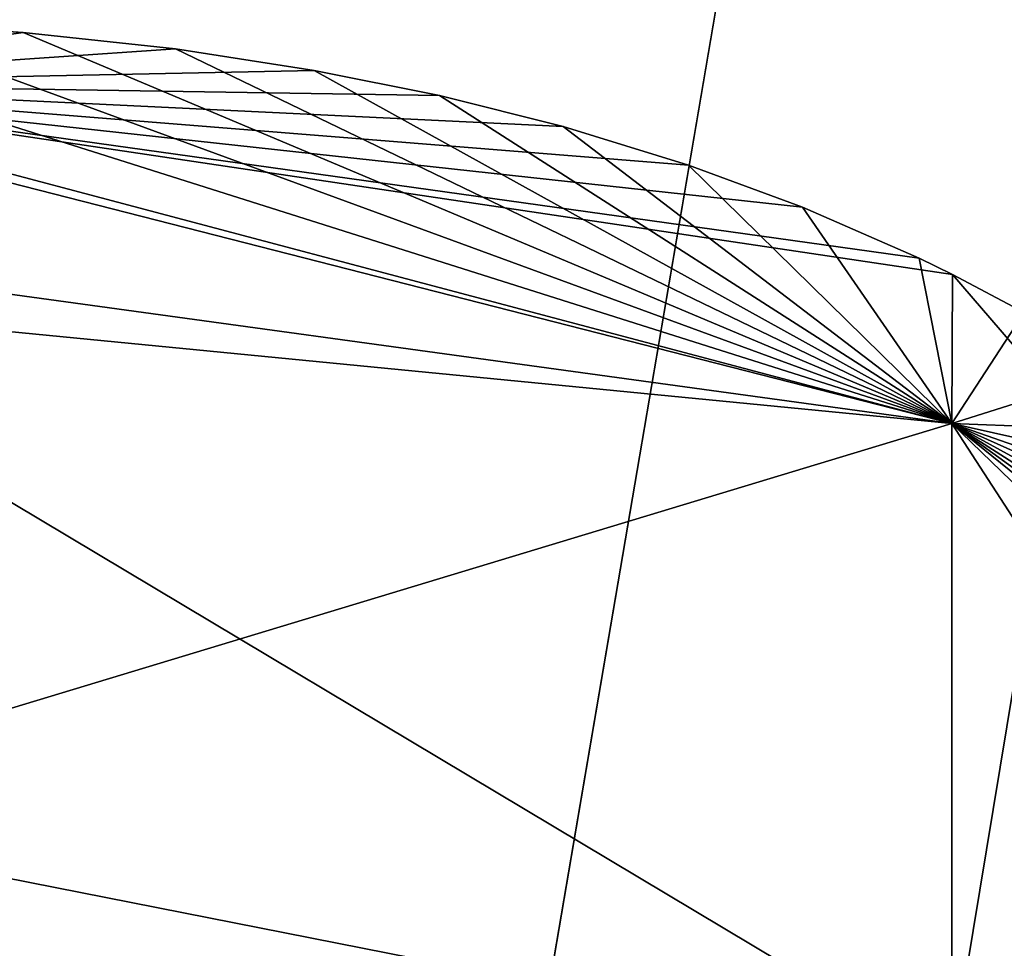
# Model space of a CAD drawing. Header units: millimetres. Extents: x -62 to 48, y -119 to 123.
# Tile 78 of 194: x 22.372 to 23.226, y 53.584 to 54.389. Entities that reach past the tile are written whole.
import ezdxf

# ---------------------------------------------------------------- set-up
doc = ezdxf.new("R2010")
doc.units = ezdxf.units.MM
doc.header["$LTSCALE"] = 52.148148
for name, color, linetype in [('100', 7, 'CONTINUOUS'), ('102', 7, 'CONTINUOUS'), ('660', 7, 'CONTINUOUS'), ('661', 7, 'CONTINUOUS'), ('662', 7, 'CONTINUOUS'), ('666', 7, 'CONTINUOUS'), ('667', 7, 'CONTINUOUS'), ('668', 7, 'CONTINUOUS'), ('672', 7, 'CONTINUOUS'), ('673', 7, 'CONTINUOUS'), ('674', 7, 'CONTINUOUS'), ('678', 7, 'CONTINUOUS'), ('679', 7, 'CONTINUOUS'), ('680', 7, 'CONTINUOUS'), ('89', 7, 'CONTINUOUS'), ('91', 7, 'CONTINUOUS')]:
    doc.layers.add(name, color=color, linetype=linetype)

msp = doc.modelspace()

# ---------------------------------------------------------------- linework, layer by layer
at = {"layer": '100', "color": 7, "linetype": 'Continuous', "true_color": 0xf5f5f5}
for points in [[(29.87971, 115.99111, 28.72814), (29.87971, 5.80962, 28.72814), (-29.33198, 113.92339, 26.66042), (29.87971, 115.99111, 28.72814)], [(-29.33198, 113.92339, 26.66042), (29.87971, 5.80962, 28.72814), (-25.61475, 89.43028, 26.79023), (-29.33198, 113.92339, 26.66042)], [(-25.61475, 89.43028, 26.79023), (29.87971, 5.80962, 28.72814), (-25.44924, 89.0165, 26.79601), (-25.61475, 89.43028, 26.79023)], [(-25.44924, 89.0165, 26.79601), (29.87971, 5.80962, 28.72814), (-25.44924, 88.33588, 26.79601), (-25.44924, 89.0165, 26.79601)], [(-25.44924, 88.33588, 26.79601), (29.87971, 5.80962, 28.72814), (-25.6132, 87.92373, 26.79028), (-25.44924, 88.33588, 26.79601)], [(-25.6132, 87.92373, 26.79028), (29.87971, 5.80962, 28.72814), (-26.01784, 87.7367, 26.77615), (-25.6132, 87.92373, 26.79028)], [(-26.01784, 87.7367, 26.77615), (29.87971, 5.80962, 28.72814), (-29.33198, 87.56301, 26.66042), (-26.01784, 87.7367, 26.77615)], [(-29.33198, 87.56301, 26.66042), (29.87971, 5.80962, 28.72814), (-25.78628, 62.85896, 26.78424), (-29.33198, 87.56301, 26.66042)], [(-25.78628, 62.85896, 26.78424), (29.87971, 5.80962, 28.72814), (-25.55518, 62.56788, 26.79231), (-25.78628, 62.85896, 26.78424)], [(-25.55518, 62.56788, 26.79231), (29.87971, 5.80962, 28.72814), (-25.44924, 62.07975, 26.79601), (-25.55518, 62.56788, 26.79231)], [(-25.44924, 62.07975, 26.79601), (29.87971, 5.80962, 28.72814), (-25.44924, 60.92025, 26.79601), (-25.44924, 62.07975, 26.79601)], [(-25.44924, 60.92025, 26.79601), (29.87971, 5.80962, 28.72814), (-25.55747, 60.42737, 26.79223), (-25.44924, 60.92025, 26.79601)], [(-25.55747, 60.42737, 26.79223), (29.87971, 5.80962, 28.72814), (-25.78459, 60.14226, 26.7843), (-25.55747, 60.42737, 26.79223)], [(-25.78459, 60.14226, 26.7843), (29.87971, 5.80962, 28.72814), (-26.01784, 60.04766, 26.77615), (-25.78459, 60.14226, 26.7843)], [(-26.01784, 60.04766, 26.77615), (29.87971, 5.80962, 28.72814), (-29.33198, 59.68342, 26.66042), (-26.01784, 60.04766, 26.77615)], [(29.87971, 5.80962, 28.72814), (-25.61475, 35.07791, 26.79023), (-29.33198, 59.68342, 26.66042), (29.87971, 5.80962, 28.72814)]]:
    msp.add_3dface(points, dxfattribs=at)
at = {"layer": '102', "color": 7, "linetype": 'Continuous', "true_color": 0xf5f5f5}
for points in [[(-29.33198, 35.43699, -27.18392), (-26.01784, 35.2633, -27.29966), (29.87971, 115.99111, -29.25164), (-29.33198, 35.43699, -27.18392)], [(29.87971, 115.99111, -29.25164), (-25.61475, 33.56972, -27.31373), (-29.33198, 8.96421, -27.18392), (29.87971, 115.99111, -29.25164)], [(-26.01784, 8.59996, -27.29966), (29.87971, 115.99111, -29.25164), (-29.33198, 8.96421, -27.18392), (-26.01784, 8.59996, -27.29966)], [(-25.78628, 60.14104, -27.30774), (-29.33198, 35.43699, -27.18392), (29.87971, 115.99111, -29.25164), (-25.78628, 60.14104, -27.30774)], [(-26.01784, 35.2633, -27.29966), (-25.6132, 35.07627, -27.31379), (29.87971, 115.99111, -29.25164), (-26.01784, 35.2633, -27.29966)], [(-25.78667, 8.50689, -27.30773), (29.87971, 115.99111, -29.25164), (-26.01784, 8.59996, -27.29966), (-25.78667, 8.50689, -27.30773)], [(-25.56081, 8.2271, -27.31562), (29.87971, 115.99111, -29.25164), (-25.78667, 8.50689, -27.30773), (-25.56081, 8.2271, -27.31562)], [(-25.44924, 33.9835, -27.31951), (-25.61475, 33.56972, -27.31373), (29.87971, 115.99111, -29.25164), (-25.44924, 33.9835, -27.31951)], [(-25.6132, 35.07627, -27.31379), (-25.44924, 34.66412, -27.31951), (29.87971, 115.99111, -29.25164), (-25.6132, 35.07627, -27.31379)], [(-25.44932, 7.74176, -27.31951), (29.87971, 115.99111, -29.25164), (-25.56081, 8.2271, -27.31562), (-25.44932, 7.74176, -27.31951)], [(29.87971, 5.80962, -29.25164), (29.87971, 115.99111, -29.25164), (-25.44932, 7.74176, -27.31951), (29.87971, 5.80962, -29.25164)], [(-25.44924, 34.66412, -27.31951), (-25.44924, 33.9835, -27.31951), (29.87971, 115.99111, -29.25164), (-25.44924, 34.66412, -27.31951)]]:
    msp.add_3dface(points, dxfattribs=at)
at = {"layer": '660', "color": 250, "linetype": 'Continuous', "true_color": 0x1c1c1c}
for points in [[(22.22968, 54.38683, -20.75912), (23.18035, 54.0386, -21.8466), (22.06924, 54.39019, -20.75912), (22.22968, 54.38683, -20.75912)], [(22.06924, 54.39019, -20.75912), (23.18035, 54.0386, -21.8466), (22.06924, 54.32265, -21.59192), (22.06924, 54.39019, -20.75912)], [(22.37555, 54.37746, -20.75912), (23.18035, 54.0386, -21.8466), (22.22968, 54.38683, -20.75912), (22.37555, 54.37746, -20.75912)], [(22.50746, 54.36313, -20.75912), (23.18035, 54.0386, -21.8466), (22.37555, 54.37746, -20.75912), (22.50746, 54.36313, -20.75912)], [(22.62781, 54.34455, -20.75912), (23.18035, 54.0386, -21.8466), (22.50746, 54.36313, -20.75912), (22.62781, 54.34455, -20.75912)], [(22.7363, 54.32275, -20.75912), (23.18035, 54.0386, -21.8466), (22.62781, 54.34455, -20.75912), (22.7363, 54.32275, -20.75912)], [(22.06924, 54.32265, -21.59192), (23.18035, 54.0386, -21.8466), (22.06924, 54.14689, -22.22442), (22.06924, 54.32265, -21.59192)], [(22.8436, 54.29586, -20.75912), (23.18035, 54.0386, -21.8466), (22.7363, 54.32275, -20.75912), (22.8436, 54.29586, -20.75912)], [(22.95218, 54.26252, -20.75912), (23.18035, 54.0386, -21.8466), (22.8436, 54.29586, -20.75912), (22.95218, 54.26252, -20.75912)], [(23.05097, 54.22607, -20.75912), (23.18035, 54.0386, -21.8466), (22.95218, 54.26252, -20.75912), (23.05097, 54.22607, -20.75912)], [(23.15212, 54.18175, -20.75912), (23.18035, 54.0386, -21.8466), (23.05097, 54.22607, -20.75912), (23.15212, 54.18175, -20.75912)], [(23.18099, 54.16764, -20.75912), (23.18035, 54.0386, -21.8466), (23.15212, 54.18175, -20.75912), (23.18099, 54.16764, -20.75912)], [(23.18035, 54.0386, -21.8466), (23.18099, 54.16764, -20.75912), (23.84746, 53.39443, -21.6714), (23.18035, 54.0386, -21.8466)], [(23.84746, 53.39443, -21.6714), (23.18099, 54.16764, -20.75912), (23.24321, 54.1348, -20.75912), (23.84746, 53.39443, -21.6714)], [(23.18035, 54.0386, -21.8466), (23.18035, 53.48298, -22.85206), (22.06924, 54.14689, -22.22442), (23.18035, 54.0386, -21.8466)], [(22.06924, 54.14689, -22.22442), (23.18035, 53.48298, -22.85206), (22.06924, 53.5754, -23.07123), (22.06924, 54.14689, -22.22442)], [(23.18035, 53.48298, -22.85206), (23.18035, 54.0386, -21.8466), (23.84746, 53.01097, -22.38001), (23.18035, 53.48298, -22.85206)], [(23.84746, 53.01097, -22.38001), (23.18035, 54.0386, -21.8466), (23.84746, 53.39443, -21.6714), (23.84746, 53.01097, -22.38001)]]:
    msp.add_3dface(points, dxfattribs=at)
at = {"layer": '661', "color": 250, "linetype": 'Continuous', "true_color": 0x1c1c1c}
for points in [[(22.37555, 54.37746, -17.26439), (22.22968, 54.38683, -20.75912), (22.22968, 54.38683, -17.26439), (22.37555, 54.37746, -17.26439)], [(22.37555, 54.37746, -20.75912), (22.22968, 54.38683, -20.75912), (22.37555, 54.37746, -17.26439), (22.37555, 54.37746, -20.75912)], [(22.50746, 54.36313, -17.26439), (22.37555, 54.37746, -20.75912), (22.37555, 54.37746, -17.26439), (22.50746, 54.36313, -17.26439)], [(22.50746, 54.36313, -20.75912), (22.37555, 54.37746, -20.75912), (22.50746, 54.36313, -17.26439), (22.50746, 54.36313, -20.75912)], [(22.62781, 54.34455, -20.75912), (22.50746, 54.36313, -20.75912), (22.62781, 54.34455, -17.26439), (22.62781, 54.34455, -20.75912)], [(22.62781, 54.34455, -17.26439), (22.50746, 54.36313, -20.75912), (22.50746, 54.36313, -17.26439), (22.62781, 54.34455, -17.26439)], [(22.7363, 54.32275, -17.26439), (22.62781, 54.34455, -20.75912), (22.62781, 54.34455, -17.26439), (22.7363, 54.32275, -17.26439)], [(22.7363, 54.32275, -20.75912), (22.62781, 54.34455, -20.75912), (22.7363, 54.32275, -17.26439), (22.7363, 54.32275, -20.75912)], [(22.8436, 54.29586, -17.26439), (22.7363, 54.32275, -20.75912), (22.7363, 54.32275, -17.26439), (22.8436, 54.29586, -17.26439)], [(22.8436, 54.29586, -20.75912), (22.7363, 54.32275, -20.75912), (22.8436, 54.29586, -17.26439), (22.8436, 54.29586, -20.75912)], [(22.95218, 54.26252, -20.75912), (22.8436, 54.29586, -20.75912), (22.95218, 54.26252, -17.26439), (22.95218, 54.26252, -20.75912)], [(22.95218, 54.26252, -17.26439), (22.8436, 54.29586, -20.75912), (22.8436, 54.29586, -17.26439), (22.95218, 54.26252, -17.26439)], [(23.05097, 54.22607, -20.75912), (22.95218, 54.26252, -20.75912), (23.05097, 54.22607, -17.26439), (23.05097, 54.22607, -20.75912)], [(23.05097, 54.22607, -17.26439), (22.95218, 54.26252, -20.75912), (22.95218, 54.26252, -17.26439), (23.05097, 54.22607, -17.26439)], [(23.15212, 54.18175, -20.75912), (23.05097, 54.22607, -20.75912), (23.15212, 54.18175, -17.26439), (23.15212, 54.18175, -20.75912)], [(23.15212, 54.18175, -17.26439), (23.05097, 54.22607, -20.75912), (23.05097, 54.22607, -17.26439), (23.15212, 54.18175, -17.26439)], [(23.18099, 54.16764, -17.26439), (23.15212, 54.18175, -20.75912), (23.15212, 54.18175, -17.26439), (23.18099, 54.16764, -17.26439)], [(23.18099, 54.16764, -20.75912), (23.15212, 54.18175, -20.75912), (23.18099, 54.16764, -17.26439), (23.18099, 54.16764, -20.75912)], [(23.24321, 54.1348, -20.75912), (23.18099, 54.16764, -20.75912), (23.24321, 54.1348, -17.26439), (23.24321, 54.1348, -20.75912)], [(23.24321, 54.1348, -17.26439), (23.18099, 54.16764, -20.75912), (23.18099, 54.16764, -17.26439), (23.24321, 54.1348, -17.26439)]]:
    msp.add_3dface(points, dxfattribs=at)
at = {"layer": '662', "color": 250, "linetype": 'Continuous', "true_color": 0x1c1c1c}
for points in [[(22.37555, 54.37746, -17.26439), (22.22968, 54.38683, -17.26439), (22.06924, 54.33309, -16.49378), (22.37555, 54.37746, -17.26439)], [(22.50746, 54.36313, -17.26439), (22.37555, 54.37746, -17.26439), (22.06924, 54.33309, -16.49378), (22.50746, 54.36313, -17.26439)], [(22.62781, 54.34455, -17.26439), (22.50746, 54.36313, -17.26439), (22.06924, 54.33309, -16.49378), (22.62781, 54.34455, -17.26439)], [(22.7363, 54.32275, -17.26439), (22.62781, 54.34455, -17.26439), (22.06924, 54.33309, -16.49378), (22.7363, 54.32275, -17.26439)], [(22.8436, 54.29586, -17.26439), (22.7363, 54.32275, -17.26439), (22.06924, 54.33309, -16.49378), (22.8436, 54.29586, -17.26439)], [(22.95218, 54.26252, -17.26439), (22.8436, 54.29586, -17.26439), (22.06924, 54.33309, -16.49378), (22.95218, 54.26252, -17.26439)], [(23.05097, 54.22607, -17.26439), (22.95218, 54.26252, -17.26439), (22.06924, 54.33309, -16.49378), (23.05097, 54.22607, -17.26439)], [(23.15212, 54.18175, -17.26439), (23.05097, 54.22607, -17.26439), (22.06924, 54.33309, -16.49378), (23.15212, 54.18175, -17.26439)], [(23.18035, 54.03866, -16.17717), (23.18099, 54.16764, -17.26439), (22.06924, 54.33309, -16.49378), (23.18035, 54.03866, -16.17717)], [(23.18099, 54.16764, -17.26439), (23.15212, 54.18175, -17.26439), (22.06924, 54.33309, -16.49378), (23.18099, 54.16764, -17.26439)], [(22.06924, 54.19098, -15.9175), (23.18035, 54.03866, -16.17717), (22.06924, 54.33309, -16.49378), (22.06924, 54.19098, -15.9175)], [(22.06924, 53.7023, -15.07918), (23.18035, 54.03866, -16.17717), (22.06924, 54.19098, -15.9175), (22.06924, 53.7023, -15.07918)], [(23.24321, 54.1348, -17.26439), (23.18099, 54.16764, -17.26439), (23.18035, 54.03866, -16.17717), (23.24321, 54.1348, -17.26439)], [(23.32703, 54.08471, -17.26439), (23.24321, 54.1348, -17.26439), (23.18035, 54.03866, -16.17717), (23.32703, 54.08471, -17.26439)], [(23.4068, 54.02982, -17.26439), (23.32703, 54.08471, -17.26439), (23.18035, 54.03866, -16.17717), (23.4068, 54.02982, -17.26439)], [(23.18035, 53.48313, -15.17159), (23.18035, 54.03866, -16.17717), (22.06924, 53.7023, -15.07918), (23.18035, 53.48313, -15.17159)], [(23.48091, 53.97133, -17.26439), (23.4068, 54.02982, -17.26439), (23.18035, 54.03866, -16.17717), (23.48091, 53.97133, -17.26439)], [(23.54944, 53.9096, -17.26439), (23.48091, 53.97133, -17.26439), (23.18035, 54.03866, -16.17717), (23.54944, 53.9096, -17.26439)], [(23.6127, 53.84475, -17.26439), (23.54944, 53.9096, -17.26439), (23.18035, 54.03866, -16.17717), (23.6127, 53.84475, -17.26439)], [(23.68086, 53.76449, -17.26439), (23.6127, 53.84475, -17.26439), (23.18035, 54.03866, -16.17717), (23.68086, 53.76449, -17.26439)], [(23.74351, 53.67873, -17.26439), (23.68086, 53.76449, -17.26439), (23.18035, 54.03866, -16.17717), (23.74351, 53.67873, -17.26439)], [(23.79796, 53.59209, -17.26439), (23.74351, 53.67873, -17.26439), (23.18035, 54.03866, -16.17717), (23.79796, 53.59209, -17.26439)], [(23.848, 53.49934, -17.26439), (23.18035, 54.03866, -16.17717), (23.84746, 53.39448, -16.35232), (23.848, 53.49934, -17.26439)], [(23.848, 53.49934, -17.26439), (23.79796, 53.59209, -17.26439), (23.18035, 54.03866, -16.17717), (23.848, 53.49934, -17.26439)], [(23.18035, 54.03866, -16.17717), (23.18035, 53.48313, -15.17159), (23.84746, 53.39448, -16.35232), (23.18035, 54.03866, -16.17717)], [(22.06924, 52.85548, -14.50769), (23.18035, 53.48313, -15.17159), (22.06924, 53.7023, -15.07918), (22.06924, 52.85548, -14.50769)]]:
    msp.add_3dface(points, dxfattribs=at)
at = {"layer": '666', "color": 250, "linetype": 'Continuous', "true_color": 0x1c1c1c}
for points in [[(22.22968, 54.38683, -8.25912), (23.18035, 54.0386, -9.3466), (22.06924, 54.39019, -8.25912), (22.22968, 54.38683, -8.25912)], [(22.06924, 54.39019, -8.25912), (23.18035, 54.0386, -9.3466), (22.06924, 54.32265, -9.09192), (22.06924, 54.39019, -8.25912)], [(22.37555, 54.37746, -8.25912), (23.18035, 54.0386, -9.3466), (22.22968, 54.38683, -8.25912), (22.37555, 54.37746, -8.25912)], [(22.50746, 54.36313, -8.25912), (23.18035, 54.0386, -9.3466), (22.37555, 54.37746, -8.25912), (22.50746, 54.36313, -8.25912)], [(22.62781, 54.34455, -8.25912), (23.18035, 54.0386, -9.3466), (22.50746, 54.36313, -8.25912), (22.62781, 54.34455, -8.25912)], [(22.7363, 54.32275, -8.25912), (23.18035, 54.0386, -9.3466), (22.62781, 54.34455, -8.25912), (22.7363, 54.32275, -8.25912)], [(22.06924, 54.32265, -9.09192), (23.18035, 54.0386, -9.3466), (22.06924, 54.14689, -9.72442), (22.06924, 54.32265, -9.09192)], [(22.8436, 54.29586, -8.25912), (23.18035, 54.0386, -9.3466), (22.7363, 54.32275, -8.25912), (22.8436, 54.29586, -8.25912)], [(22.95218, 54.26252, -8.25912), (23.18035, 54.0386, -9.3466), (22.8436, 54.29586, -8.25912), (22.95218, 54.26252, -8.25912)], [(23.05097, 54.22607, -8.25912), (23.18035, 54.0386, -9.3466), (22.95218, 54.26252, -8.25912), (23.05097, 54.22607, -8.25912)], [(23.15212, 54.18175, -8.25912), (23.18035, 54.0386, -9.3466), (23.05097, 54.22607, -8.25912), (23.15212, 54.18175, -8.25912)], [(23.18099, 54.16764, -8.25912), (23.18035, 54.0386, -9.3466), (23.15212, 54.18175, -8.25912), (23.18099, 54.16764, -8.25912)], [(23.18035, 54.0386, -9.3466), (23.18099, 54.16764, -8.25912), (23.84746, 53.39443, -9.1714), (23.18035, 54.0386, -9.3466)], [(23.84746, 53.39443, -9.1714), (23.18099, 54.16764, -8.25912), (23.24321, 54.1348, -8.25912), (23.84746, 53.39443, -9.1714)], [(23.18035, 54.0386, -9.3466), (23.18035, 53.48298, -10.35206), (22.06924, 54.14689, -9.72442), (23.18035, 54.0386, -9.3466)], [(22.06924, 54.14689, -9.72442), (23.18035, 53.48298, -10.35206), (22.06924, 53.5754, -10.57123), (22.06924, 54.14689, -9.72442)], [(23.84746, 53.01097, -9.88001), (23.18035, 54.0386, -9.3466), (23.84746, 53.39443, -9.1714), (23.84746, 53.01097, -9.88001)], [(23.18035, 53.48298, -10.35206), (23.18035, 54.0386, -9.3466), (23.84746, 53.01097, -9.88001), (23.18035, 53.48298, -10.35206)]]:
    msp.add_3dface(points, dxfattribs=at)
at = {"layer": '667', "color": 250, "linetype": 'Continuous', "true_color": 0x1c1c1c}
for points in [[(22.37555, 54.37746, -8.25912), (22.22968, 54.38683, -8.25912), (22.37555, 54.37746, -4.76439), (22.37555, 54.37746, -8.25912)], [(22.37555, 54.37746, -4.76439), (22.22968, 54.38683, -8.25912), (22.22968, 54.38683, -4.76439), (22.37555, 54.37746, -4.76439)], [(22.50746, 54.36313, -8.25912), (22.37555, 54.37746, -8.25912), (22.50746, 54.36313, -4.76439), (22.50746, 54.36313, -8.25912)], [(22.50746, 54.36313, -4.76439), (22.37555, 54.37746, -8.25912), (22.37555, 54.37746, -4.76439), (22.50746, 54.36313, -4.76439)], [(22.62781, 54.34455, -8.25912), (22.50746, 54.36313, -8.25912), (22.62781, 54.34455, -4.76439), (22.62781, 54.34455, -8.25912)], [(22.62781, 54.34455, -4.76439), (22.50746, 54.36313, -8.25912), (22.50746, 54.36313, -4.76439), (22.62781, 54.34455, -4.76439)], [(22.7363, 54.32275, -8.25912), (22.62781, 54.34455, -8.25912), (22.7363, 54.32275, -4.76439), (22.7363, 54.32275, -8.25912)], [(22.7363, 54.32275, -4.76439), (22.62781, 54.34455, -8.25912), (22.62781, 54.34455, -4.76439), (22.7363, 54.32275, -4.76439)], [(22.8436, 54.29586, -8.25912), (22.7363, 54.32275, -8.25912), (22.8436, 54.29586, -4.76439), (22.8436, 54.29586, -8.25912)], [(22.8436, 54.29586, -4.76439), (22.7363, 54.32275, -8.25912), (22.7363, 54.32275, -4.76439), (22.8436, 54.29586, -4.76439)], [(22.95218, 54.26252, -8.25912), (22.8436, 54.29586, -8.25912), (22.95218, 54.26252, -4.76439), (22.95218, 54.26252, -8.25912)], [(22.95218, 54.26252, -4.76439), (22.8436, 54.29586, -8.25912), (22.8436, 54.29586, -4.76439), (22.95218, 54.26252, -4.76439)], [(23.05097, 54.22607, -4.76439), (22.95218, 54.26252, -8.25912), (22.95218, 54.26252, -4.76439), (23.05097, 54.22607, -4.76439)], [(23.05097, 54.22607, -8.25912), (22.95218, 54.26252, -8.25912), (23.05097, 54.22607, -4.76439), (23.05097, 54.22607, -8.25912)], [(23.15212, 54.18175, -4.76439), (23.05097, 54.22607, -8.25912), (23.05097, 54.22607, -4.76439), (23.15212, 54.18175, -4.76439)], [(23.15212, 54.18175, -8.25912), (23.05097, 54.22607, -8.25912), (23.15212, 54.18175, -4.76439), (23.15212, 54.18175, -8.25912)], [(23.18099, 54.16764, -4.76439), (23.15212, 54.18175, -8.25912), (23.15212, 54.18175, -4.76439), (23.18099, 54.16764, -4.76439)], [(23.18099, 54.16764, -8.25912), (23.15212, 54.18175, -8.25912), (23.18099, 54.16764, -4.76439), (23.18099, 54.16764, -8.25912)], [(23.24321, 54.1348, -4.76439), (23.18099, 54.16764, -8.25912), (23.18099, 54.16764, -4.76439), (23.24321, 54.1348, -4.76439)], [(23.24321, 54.1348, -8.25912), (23.18099, 54.16764, -8.25912), (23.24321, 54.1348, -4.76439), (23.24321, 54.1348, -8.25912)]]:
    msp.add_3dface(points, dxfattribs=at)
at = {"layer": '668', "color": 250, "linetype": 'Continuous', "true_color": 0x1c1c1c}
for points in [[(22.37555, 54.37746, -4.76439), (22.22968, 54.38683, -4.76439), (22.06924, 54.33309, -3.99378), (22.37555, 54.37746, -4.76439)], [(22.50746, 54.36313, -4.76439), (22.37555, 54.37746, -4.76439), (22.06924, 54.33309, -3.99378), (22.50746, 54.36313, -4.76439)], [(22.62781, 54.34455, -4.76439), (22.50746, 54.36313, -4.76439), (22.06924, 54.33309, -3.99378), (22.62781, 54.34455, -4.76439)], [(22.7363, 54.32275, -4.76439), (22.62781, 54.34455, -4.76439), (22.06924, 54.33309, -3.99378), (22.7363, 54.32275, -4.76439)], [(23.18099, 54.16764, -4.76439), (23.15212, 54.18175, -4.76439), (22.06924, 54.33309, -3.99378), (23.18099, 54.16764, -4.76439)], [(23.18035, 54.03866, -3.67717), (23.18099, 54.16764, -4.76439), (22.06924, 54.33309, -3.99378), (23.18035, 54.03866, -3.67717)], [(23.15212, 54.18175, -4.76439), (23.05097, 54.22607, -4.76439), (22.06924, 54.33309, -3.99378), (23.15212, 54.18175, -4.76439)], [(23.05097, 54.22607, -4.76439), (22.95218, 54.26252, -4.76439), (22.06924, 54.33309, -3.99378), (23.05097, 54.22607, -4.76439)], [(22.95218, 54.26252, -4.76439), (22.8436, 54.29586, -4.76439), (22.06924, 54.33309, -3.99378), (22.95218, 54.26252, -4.76439)], [(22.06924, 54.19098, -3.4175), (23.18035, 54.03866, -3.67717), (22.06924, 54.33309, -3.99378), (22.06924, 54.19098, -3.4175)], [(22.8436, 54.29586, -4.76439), (22.7363, 54.32275, -4.76439), (22.06924, 54.33309, -3.99378), (22.8436, 54.29586, -4.76439)], [(22.06924, 53.7023, -2.57918), (23.18035, 54.03866, -3.67717), (22.06924, 54.19098, -3.4175), (22.06924, 53.7023, -2.57918)], [(23.24321, 54.1348, -4.76439), (23.18099, 54.16764, -4.76439), (23.18035, 54.03866, -3.67717), (23.24321, 54.1348, -4.76439)], [(23.32703, 54.08471, -4.76439), (23.24321, 54.1348, -4.76439), (23.18035, 54.03866, -3.67717), (23.32703, 54.08471, -4.76439)], [(23.4068, 54.02982, -4.76439), (23.32703, 54.08471, -4.76439), (23.18035, 54.03866, -3.67717), (23.4068, 54.02982, -4.76439)], [(23.18035, 53.48313, -2.67159), (23.18035, 54.03866, -3.67717), (22.06924, 53.7023, -2.57918), (23.18035, 53.48313, -2.67159)], [(23.6127, 53.84475, -4.76439), (23.54944, 53.9096, -4.76439), (23.18035, 54.03866, -3.67717), (23.6127, 53.84475, -4.76439)], [(23.68086, 53.76449, -4.76439), (23.6127, 53.84475, -4.76439), (23.18035, 54.03866, -3.67717), (23.68086, 53.76449, -4.76439)], [(23.74351, 53.67873, -4.76439), (23.68086, 53.76449, -4.76439), (23.18035, 54.03866, -3.67717), (23.74351, 53.67873, -4.76439)], [(23.79796, 53.59209, -4.76439), (23.74351, 53.67873, -4.76439), (23.18035, 54.03866, -3.67717), (23.79796, 53.59209, -4.76439)], [(23.848, 53.49934, -4.76439), (23.18035, 54.03866, -3.67717), (23.84746, 53.39448, -3.85232), (23.848, 53.49934, -4.76439)], [(23.848, 53.49934, -4.76439), (23.79796, 53.59209, -4.76439), (23.18035, 54.03866, -3.67717), (23.848, 53.49934, -4.76439)], [(23.54944, 53.9096, -4.76439), (23.48091, 53.97133, -4.76439), (23.18035, 54.03866, -3.67717), (23.54944, 53.9096, -4.76439)], [(23.48091, 53.97133, -4.76439), (23.4068, 54.02982, -4.76439), (23.18035, 54.03866, -3.67717), (23.48091, 53.97133, -4.76439)], [(23.18035, 54.03866, -3.67717), (23.18035, 53.48313, -2.67159), (23.84746, 53.39448, -3.85232), (23.18035, 54.03866, -3.67717)], [(22.06924, 52.85548, -2.00769), (23.18035, 53.48313, -2.67159), (22.06924, 53.7023, -2.57918), (22.06924, 52.85548, -2.00769)]]:
    msp.add_3dface(points, dxfattribs=at)
at = {"layer": '672', "color": 250, "linetype": 'Continuous', "true_color": 0x1c1c1c}
for points in [[(22.06924, 54.39019, 4.24088), (23.18035, 54.0386, 3.1534), (22.06924, 54.32265, 3.40808), (22.06924, 54.39019, 4.24088)], [(22.22968, 54.38683, 4.24088), (23.18035, 54.0386, 3.1534), (22.06924, 54.39019, 4.24088), (22.22968, 54.38683, 4.24088)], [(22.37555, 54.37746, 4.24088), (23.18035, 54.0386, 3.1534), (22.22968, 54.38683, 4.24088), (22.37555, 54.37746, 4.24088)], [(22.50746, 54.36313, 4.24088), (23.18035, 54.0386, 3.1534), (22.37555, 54.37746, 4.24088), (22.50746, 54.36313, 4.24088)], [(22.62781, 54.34455, 4.24088), (23.18035, 54.0386, 3.1534), (22.50746, 54.36313, 4.24088), (22.62781, 54.34455, 4.24088)], [(22.7363, 54.32275, 4.24088), (23.18035, 54.0386, 3.1534), (22.62781, 54.34455, 4.24088), (22.7363, 54.32275, 4.24088)], [(22.06924, 54.32265, 3.40808), (23.18035, 54.0386, 3.1534), (22.06924, 54.14689, 2.77558), (22.06924, 54.32265, 3.40808)], [(22.8436, 54.29586, 4.24088), (23.18035, 54.0386, 3.1534), (22.7363, 54.32275, 4.24088), (22.8436, 54.29586, 4.24088)], [(22.95218, 54.26252, 4.24088), (23.18035, 54.0386, 3.1534), (22.8436, 54.29586, 4.24088), (22.95218, 54.26252, 4.24088)], [(23.05097, 54.22607, 4.24088), (23.18035, 54.0386, 3.1534), (22.95218, 54.26252, 4.24088), (23.05097, 54.22607, 4.24088)], [(23.15212, 54.18175, 4.24088), (23.18035, 54.0386, 3.1534), (23.05097, 54.22607, 4.24088), (23.15212, 54.18175, 4.24088)], [(23.18099, 54.16764, 4.24088), (23.18035, 54.0386, 3.1534), (23.15212, 54.18175, 4.24088), (23.18099, 54.16764, 4.24088)], [(23.18035, 54.0386, 3.1534), (23.18099, 54.16764, 4.24088), (23.84746, 53.39443, 3.3286), (23.18035, 54.0386, 3.1534)], [(23.84746, 53.39443, 3.3286), (23.18099, 54.16764, 4.24088), (23.24321, 54.1348, 4.24088), (23.84746, 53.39443, 3.3286)], [(23.18035, 54.0386, 3.1534), (23.18035, 53.48298, 2.14794), (22.06924, 54.14689, 2.77558), (23.18035, 54.0386, 3.1534)], [(22.06924, 54.14689, 2.77558), (23.18035, 53.48298, 2.14794), (22.06924, 53.5754, 1.92877), (22.06924, 54.14689, 2.77558)], [(23.18035, 53.48298, 2.14794), (23.18035, 54.0386, 3.1534), (23.84746, 53.01097, 2.61999), (23.18035, 53.48298, 2.14794)], [(23.84746, 53.01097, 2.61999), (23.18035, 54.0386, 3.1534), (23.84746, 53.39443, 3.3286), (23.84746, 53.01097, 2.61999)]]:
    msp.add_3dface(points, dxfattribs=at)
at = {"layer": '673', "color": 250, "linetype": 'Continuous', "true_color": 0x1c1c1c}
for points in [[(22.37555, 54.37746, 4.24088), (22.22968, 54.38683, 4.24088), (22.37555, 54.37746, 7.73561), (22.37555, 54.37746, 4.24088)], [(22.37555, 54.37746, 7.73561), (22.22968, 54.38683, 4.24088), (22.22968, 54.38683, 7.73561), (22.37555, 54.37746, 7.73561)], [(22.50746, 54.36313, 4.24088), (22.37555, 54.37746, 4.24088), (22.50746, 54.36313, 7.73561), (22.50746, 54.36313, 4.24088)], [(22.50746, 54.36313, 7.73561), (22.37555, 54.37746, 4.24088), (22.37555, 54.37746, 7.73561), (22.50746, 54.36313, 7.73561)], [(22.62781, 54.34455, 4.24088), (22.50746, 54.36313, 4.24088), (22.62781, 54.34455, 7.73561), (22.62781, 54.34455, 4.24088)], [(22.62781, 54.34455, 7.73561), (22.50746, 54.36313, 4.24088), (22.50746, 54.36313, 7.73561), (22.62781, 54.34455, 7.73561)], [(22.7363, 54.32275, 7.73561), (22.62781, 54.34455, 4.24088), (22.62781, 54.34455, 7.73561), (22.7363, 54.32275, 7.73561)], [(22.7363, 54.32275, 4.24088), (22.62781, 54.34455, 4.24088), (22.7363, 54.32275, 7.73561), (22.7363, 54.32275, 4.24088)], [(22.8436, 54.29586, 7.73561), (22.7363, 54.32275, 4.24088), (22.7363, 54.32275, 7.73561), (22.8436, 54.29586, 7.73561)], [(22.8436, 54.29586, 4.24088), (22.7363, 54.32275, 4.24088), (22.8436, 54.29586, 7.73561), (22.8436, 54.29586, 4.24088)], [(22.95218, 54.26252, 7.73561), (22.8436, 54.29586, 4.24088), (22.8436, 54.29586, 7.73561), (22.95218, 54.26252, 7.73561)], [(22.95218, 54.26252, 4.24088), (22.8436, 54.29586, 4.24088), (22.95218, 54.26252, 7.73561), (22.95218, 54.26252, 4.24088)], [(23.05097, 54.22607, 7.73561), (22.95218, 54.26252, 4.24088), (22.95218, 54.26252, 7.73561), (23.05097, 54.22607, 7.73561)], [(23.05097, 54.22607, 4.24088), (22.95218, 54.26252, 4.24088), (23.05097, 54.22607, 7.73561), (23.05097, 54.22607, 4.24088)], [(23.15212, 54.18175, 7.73561), (23.05097, 54.22607, 4.24088), (23.05097, 54.22607, 7.73561), (23.15212, 54.18175, 7.73561)], [(23.15212, 54.18175, 4.24088), (23.05097, 54.22607, 4.24088), (23.15212, 54.18175, 7.73561), (23.15212, 54.18175, 4.24088)], [(23.18099, 54.16764, 7.73561), (23.15212, 54.18175, 4.24088), (23.15212, 54.18175, 7.73561), (23.18099, 54.16764, 7.73561)], [(23.18099, 54.16764, 4.24088), (23.15212, 54.18175, 4.24088), (23.18099, 54.16764, 7.73561), (23.18099, 54.16764, 4.24088)], [(23.24321, 54.1348, 7.73561), (23.18099, 54.16764, 4.24088), (23.18099, 54.16764, 7.73561), (23.24321, 54.1348, 7.73561)], [(23.24321, 54.1348, 4.24088), (23.18099, 54.16764, 4.24088), (23.24321, 54.1348, 7.73561), (23.24321, 54.1348, 4.24088)]]:
    msp.add_3dface(points, dxfattribs=at)
at = {"layer": '674', "color": 250, "linetype": 'Continuous', "true_color": 0x1c1c1c}
for points in [[(22.37555, 54.37746, 7.73561), (22.22968, 54.38683, 7.73561), (22.06924, 54.33309, 8.50622), (22.37555, 54.37746, 7.73561)], [(22.50746, 54.36313, 7.73561), (22.37555, 54.37746, 7.73561), (22.06924, 54.33309, 8.50622), (22.50746, 54.36313, 7.73561)], [(22.62781, 54.34455, 7.73561), (22.50746, 54.36313, 7.73561), (22.06924, 54.33309, 8.50622), (22.62781, 54.34455, 7.73561)], [(22.7363, 54.32275, 7.73561), (22.62781, 54.34455, 7.73561), (22.06924, 54.33309, 8.50622), (22.7363, 54.32275, 7.73561)], [(23.18099, 54.16764, 7.73561), (23.15212, 54.18175, 7.73561), (22.06924, 54.33309, 8.50622), (23.18099, 54.16764, 7.73561)], [(23.18035, 54.03866, 8.82283), (23.18099, 54.16764, 7.73561), (22.06924, 54.33309, 8.50622), (23.18035, 54.03866, 8.82283)], [(23.15212, 54.18175, 7.73561), (23.05097, 54.22607, 7.73561), (22.06924, 54.33309, 8.50622), (23.15212, 54.18175, 7.73561)], [(22.06924, 54.19098, 9.0825), (23.18035, 54.03866, 8.82283), (22.06924, 54.33309, 8.50622), (22.06924, 54.19098, 9.0825)], [(22.8436, 54.29586, 7.73561), (22.7363, 54.32275, 7.73561), (22.06924, 54.33309, 8.50622), (22.8436, 54.29586, 7.73561)], [(22.95218, 54.26252, 7.73561), (22.8436, 54.29586, 7.73561), (22.06924, 54.33309, 8.50622), (22.95218, 54.26252, 7.73561)], [(23.05097, 54.22607, 7.73561), (22.95218, 54.26252, 7.73561), (22.06924, 54.33309, 8.50622), (23.05097, 54.22607, 7.73561)], [(22.06924, 53.7023, 9.92082), (23.18035, 54.03866, 8.82283), (22.06924, 54.19098, 9.0825), (22.06924, 53.7023, 9.92082)], [(23.24321, 54.1348, 7.73561), (23.18099, 54.16764, 7.73561), (23.18035, 54.03866, 8.82283), (23.24321, 54.1348, 7.73561)], [(23.32703, 54.08471, 7.73561), (23.24321, 54.1348, 7.73561), (23.18035, 54.03866, 8.82283), (23.32703, 54.08471, 7.73561)], [(23.4068, 54.02982, 7.73561), (23.32703, 54.08471, 7.73561), (23.18035, 54.03866, 8.82283), (23.4068, 54.02982, 7.73561)], [(23.18035, 53.48313, 9.82841), (23.18035, 54.03866, 8.82283), (22.06924, 53.7023, 9.92082), (23.18035, 53.48313, 9.82841)], [(23.79796, 53.59209, 7.73561), (23.74351, 53.67873, 7.73561), (23.18035, 54.03866, 8.82283), (23.79796, 53.59209, 7.73561)], [(23.74351, 53.67873, 7.73561), (23.68086, 53.76449, 7.73561), (23.18035, 54.03866, 8.82283), (23.74351, 53.67873, 7.73561)], [(23.68086, 53.76449, 7.73561), (23.6127, 53.84475, 7.73561), (23.18035, 54.03866, 8.82283), (23.68086, 53.76449, 7.73561)], [(23.6127, 53.84475, 7.73561), (23.54944, 53.9096, 7.73561), (23.18035, 54.03866, 8.82283), (23.6127, 53.84475, 7.73561)], [(23.54944, 53.9096, 7.73561), (23.48091, 53.97133, 7.73561), (23.18035, 54.03866, 8.82283), (23.54944, 53.9096, 7.73561)], [(23.48091, 53.97133, 7.73561), (23.4068, 54.02982, 7.73561), (23.18035, 54.03866, 8.82283), (23.48091, 53.97133, 7.73561)], [(23.848, 53.49934, 7.73561), (23.18035, 54.03866, 8.82283), (23.84746, 53.39448, 8.64768), (23.848, 53.49934, 7.73561)], [(23.848, 53.49934, 7.73561), (23.79796, 53.59209, 7.73561), (23.18035, 54.03866, 8.82283), (23.848, 53.49934, 7.73561)], [(23.18035, 54.03866, 8.82283), (23.18035, 53.48313, 9.82841), (23.84746, 53.39448, 8.64768), (23.18035, 54.03866, 8.82283)], [(22.06924, 52.85548, 10.49231), (23.18035, 53.48313, 9.82841), (22.06924, 53.7023, 9.92082), (22.06924, 52.85548, 10.49231)]]:
    msp.add_3dface(points, dxfattribs=at)
at = {"layer": '678', "color": 250, "linetype": 'Continuous', "true_color": 0x1c1c1c}
for points in [[(22.06924, 54.39019, 16.74088), (23.18035, 54.0386, 15.6534), (22.06924, 54.32265, 15.90808), (22.06924, 54.39019, 16.74088)], [(22.22968, 54.38683, 16.74088), (23.18035, 54.0386, 15.6534), (22.06924, 54.39019, 16.74088), (22.22968, 54.38683, 16.74088)], [(22.37555, 54.37746, 16.74088), (23.18035, 54.0386, 15.6534), (22.22968, 54.38683, 16.74088), (22.37555, 54.37746, 16.74088)], [(22.50746, 54.36313, 16.74088), (23.18035, 54.0386, 15.6534), (22.37555, 54.37746, 16.74088), (22.50746, 54.36313, 16.74088)], [(22.62781, 54.34455, 16.74088), (23.18035, 54.0386, 15.6534), (22.50746, 54.36313, 16.74088), (22.62781, 54.34455, 16.74088)], [(22.7363, 54.32275, 16.74088), (23.18035, 54.0386, 15.6534), (22.62781, 54.34455, 16.74088), (22.7363, 54.32275, 16.74088)], [(22.06924, 54.32265, 15.90808), (23.18035, 54.0386, 15.6534), (22.06924, 54.14689, 15.27558), (22.06924, 54.32265, 15.90808)], [(22.8436, 54.29586, 16.74088), (23.18035, 54.0386, 15.6534), (22.7363, 54.32275, 16.74088), (22.8436, 54.29586, 16.74088)], [(22.95218, 54.26252, 16.74088), (23.18035, 54.0386, 15.6534), (22.8436, 54.29586, 16.74088), (22.95218, 54.26252, 16.74088)], [(23.05097, 54.22607, 16.74088), (23.18035, 54.0386, 15.6534), (22.95218, 54.26252, 16.74088), (23.05097, 54.22607, 16.74088)], [(23.15212, 54.18175, 16.74088), (23.18035, 54.0386, 15.6534), (23.05097, 54.22607, 16.74088), (23.15212, 54.18175, 16.74088)], [(23.18099, 54.16764, 16.74088), (23.18035, 54.0386, 15.6534), (23.15212, 54.18175, 16.74088), (23.18099, 54.16764, 16.74088)], [(23.18035, 54.0386, 15.6534), (23.18099, 54.16764, 16.74088), (23.84746, 53.39443, 15.8286), (23.18035, 54.0386, 15.6534)], [(23.84746, 53.39443, 15.8286), (23.18099, 54.16764, 16.74088), (23.24321, 54.1348, 16.74088), (23.84746, 53.39443, 15.8286)], [(23.18035, 54.0386, 15.6534), (23.18035, 53.48298, 14.64794), (22.06924, 54.14689, 15.27558), (23.18035, 54.0386, 15.6534)], [(22.06924, 54.14689, 15.27558), (23.18035, 53.48298, 14.64794), (22.06924, 53.5754, 14.42877), (22.06924, 54.14689, 15.27558)], [(23.84746, 53.01097, 15.11999), (23.18035, 54.0386, 15.6534), (23.84746, 53.39443, 15.8286), (23.84746, 53.01097, 15.11999)], [(23.18035, 53.48298, 14.64794), (23.18035, 54.0386, 15.6534), (23.84746, 53.01097, 15.11999), (23.18035, 53.48298, 14.64794)]]:
    msp.add_3dface(points, dxfattribs=at)
at = {"layer": '679', "color": 250, "linetype": 'Continuous', "true_color": 0x1c1c1c}
for points in [[(22.37555, 54.37746, 16.74088), (22.22968, 54.38683, 16.74088), (22.37555, 54.37746, 20.23561), (22.37555, 54.37746, 16.74088)], [(22.37555, 54.37746, 20.23561), (22.22968, 54.38683, 16.74088), (22.22968, 54.38683, 20.23561), (22.37555, 54.37746, 20.23561)], [(22.50746, 54.36313, 16.74088), (22.37555, 54.37746, 16.74088), (22.50746, 54.36313, 20.23561), (22.50746, 54.36313, 16.74088)], [(22.50746, 54.36313, 20.23561), (22.37555, 54.37746, 16.74088), (22.37555, 54.37746, 20.23561), (22.50746, 54.36313, 20.23561)], [(22.62781, 54.34455, 16.74088), (22.50746, 54.36313, 16.74088), (22.62781, 54.34455, 20.23561), (22.62781, 54.34455, 16.74088)], [(22.62781, 54.34455, 20.23561), (22.50746, 54.36313, 16.74088), (22.50746, 54.36313, 20.23561), (22.62781, 54.34455, 20.23561)], [(22.7363, 54.32275, 20.23561), (22.62781, 54.34455, 16.74088), (22.62781, 54.34455, 20.23561), (22.7363, 54.32275, 20.23561)], [(22.7363, 54.32275, 16.74088), (22.62781, 54.34455, 16.74088), (22.7363, 54.32275, 20.23561), (22.7363, 54.32275, 16.74088)], [(22.8436, 54.29586, 20.23561), (22.7363, 54.32275, 16.74088), (22.7363, 54.32275, 20.23561), (22.8436, 54.29586, 20.23561)], [(22.8436, 54.29586, 16.74088), (22.7363, 54.32275, 16.74088), (22.8436, 54.29586, 20.23561), (22.8436, 54.29586, 16.74088)], [(22.95218, 54.26252, 20.23561), (22.8436, 54.29586, 16.74088), (22.8436, 54.29586, 20.23561), (22.95218, 54.26252, 20.23561)], [(22.95218, 54.26252, 16.74088), (22.8436, 54.29586, 16.74088), (22.95218, 54.26252, 20.23561), (22.95218, 54.26252, 16.74088)], [(23.05097, 54.22607, 20.23561), (22.95218, 54.26252, 16.74088), (22.95218, 54.26252, 20.23561), (23.05097, 54.22607, 20.23561)], [(23.05097, 54.22607, 16.74088), (22.95218, 54.26252, 16.74088), (23.05097, 54.22607, 20.23561), (23.05097, 54.22607, 16.74088)], [(23.15212, 54.18175, 20.23561), (23.05097, 54.22607, 16.74088), (23.05097, 54.22607, 20.23561), (23.15212, 54.18175, 20.23561)], [(23.15212, 54.18175, 16.74088), (23.05097, 54.22607, 16.74088), (23.15212, 54.18175, 20.23561), (23.15212, 54.18175, 16.74088)], [(23.18099, 54.16764, 20.23561), (23.15212, 54.18175, 16.74088), (23.15212, 54.18175, 20.23561), (23.18099, 54.16764, 20.23561)], [(23.18099, 54.16764, 16.74088), (23.15212, 54.18175, 16.74088), (23.18099, 54.16764, 20.23561), (23.18099, 54.16764, 16.74088)], [(23.24321, 54.1348, 20.23561), (23.18099, 54.16764, 16.74088), (23.18099, 54.16764, 20.23561), (23.24321, 54.1348, 20.23561)], [(23.24321, 54.1348, 16.74088), (23.18099, 54.16764, 16.74088), (23.24321, 54.1348, 20.23561), (23.24321, 54.1348, 16.74088)]]:
    msp.add_3dface(points, dxfattribs=at)
at = {"layer": '680', "color": 250, "linetype": 'Continuous', "true_color": 0x1c1c1c}
for points in [[(22.37555, 54.37746, 20.23561), (22.22968, 54.38683, 20.23561), (22.06924, 54.33309, 21.00622), (22.37555, 54.37746, 20.23561)], [(22.50746, 54.36313, 20.23561), (22.37555, 54.37746, 20.23561), (22.06924, 54.33309, 21.00622), (22.50746, 54.36313, 20.23561)], [(22.62781, 54.34455, 20.23561), (22.50746, 54.36313, 20.23561), (22.06924, 54.33309, 21.00622), (22.62781, 54.34455, 20.23561)], [(22.7363, 54.32275, 20.23561), (22.62781, 54.34455, 20.23561), (22.06924, 54.33309, 21.00622), (22.7363, 54.32275, 20.23561)], [(23.18099, 54.16764, 20.23561), (23.15212, 54.18175, 20.23561), (22.06924, 54.33309, 21.00622), (23.18099, 54.16764, 20.23561)], [(23.18035, 54.03866, 21.32283), (23.18099, 54.16764, 20.23561), (22.06924, 54.33309, 21.00622), (23.18035, 54.03866, 21.32283)], [(23.15212, 54.18175, 20.23561), (23.05097, 54.22607, 20.23561), (22.06924, 54.33309, 21.00622), (23.15212, 54.18175, 20.23561)], [(23.05097, 54.22607, 20.23561), (22.95218, 54.26252, 20.23561), (22.06924, 54.33309, 21.00622), (23.05097, 54.22607, 20.23561)], [(22.95218, 54.26252, 20.23561), (22.8436, 54.29586, 20.23561), (22.06924, 54.33309, 21.00622), (22.95218, 54.26252, 20.23561)], [(22.06924, 54.19098, 21.5825), (23.18035, 54.03866, 21.32283), (22.06924, 54.33309, 21.00622), (22.06924, 54.19098, 21.5825)], [(22.8436, 54.29586, 20.23561), (22.7363, 54.32275, 20.23561), (22.06924, 54.33309, 21.00622), (22.8436, 54.29586, 20.23561)], [(22.06924, 53.7023, 22.42082), (23.18035, 54.03866, 21.32283), (22.06924, 54.19098, 21.5825), (22.06924, 53.7023, 22.42082)], [(23.24321, 54.1348, 20.23561), (23.18099, 54.16764, 20.23561), (23.18035, 54.03866, 21.32283), (23.24321, 54.1348, 20.23561)], [(23.32703, 54.08471, 20.23561), (23.24321, 54.1348, 20.23561), (23.18035, 54.03866, 21.32283), (23.32703, 54.08471, 20.23561)], [(23.4068, 54.02982, 20.23561), (23.32703, 54.08471, 20.23561), (23.18035, 54.03866, 21.32283), (23.4068, 54.02982, 20.23561)], [(23.18035, 53.48313, 22.32841), (23.18035, 54.03866, 21.32283), (22.06924, 53.7023, 22.42082), (23.18035, 53.48313, 22.32841)], [(23.6127, 53.84475, 20.23561), (23.54944, 53.9096, 20.23561), (23.18035, 54.03866, 21.32283), (23.6127, 53.84475, 20.23561)], [(23.68086, 53.76449, 20.23561), (23.6127, 53.84475, 20.23561), (23.18035, 54.03866, 21.32283), (23.68086, 53.76449, 20.23561)], [(23.74351, 53.67873, 20.23561), (23.68086, 53.76449, 20.23561), (23.18035, 54.03866, 21.32283), (23.74351, 53.67873, 20.23561)], [(23.79796, 53.59209, 20.23561), (23.74351, 53.67873, 20.23561), (23.18035, 54.03866, 21.32283), (23.79796, 53.59209, 20.23561)], [(23.848, 53.49934, 20.23561), (23.18035, 54.03866, 21.32283), (23.84746, 53.39448, 21.14768), (23.848, 53.49934, 20.23561)], [(23.848, 53.49934, 20.23561), (23.79796, 53.59209, 20.23561), (23.18035, 54.03866, 21.32283), (23.848, 53.49934, 20.23561)], [(23.54944, 53.9096, 20.23561), (23.48091, 53.97133, 20.23561), (23.18035, 54.03866, 21.32283), (23.54944, 53.9096, 20.23561)], [(23.48091, 53.97133, 20.23561), (23.4068, 54.02982, 20.23561), (23.18035, 54.03866, 21.32283), (23.48091, 53.97133, 20.23561)], [(23.18035, 54.03866, 21.32283), (23.18035, 53.48313, 22.32841), (23.84746, 53.39448, 21.14768), (23.18035, 54.03866, 21.32283)], [(22.06924, 52.85548, 22.99231), (23.18035, 53.48313, 22.32841), (22.06924, 53.7023, 22.42082), (22.06924, 52.85548, 22.99231)]]:
    msp.add_3dface(points, dxfattribs=at)
at = {"layer": '89', "color": 7, "linetype": 'Continuous', "true_color": 0xf5f5f5}
for points in [[(34.66924, 123, 33.73825), (-33.33076, -77, 33.73825), (-3.01136, -34.87499, 33.73825), (34.66924, 123, 33.73825)], [(34.66924, 123, 33.73825), (-33.33076, 123, 33.73825), (-33.33076, -77, 33.73825), (34.66924, 123, 33.73825)], [(-1.45577, -33.3194, 33.73825), (34.66924, 123, 33.73825), (-3.01136, -34.87499, 33.73825), (-1.45577, -33.3194, 33.73825)], [(0.66924, -32.75, 33.73825), (34.66924, 123, 33.73825), (-1.45577, -33.3194, 33.73825), (0.66924, -32.75, 33.73825)], [(2.79425, -33.3194, 33.73825), (34.66924, 123, 33.73825), (0.66924, -32.75, 33.73825), (2.79425, -33.3194, 33.73825)], [(4.34984, -54.87499, 33.73825), (34.66924, 123, 33.73825), (2.79425, -53.3194, 33.73825), (4.34984, -54.87499, 33.73825)], [(4.34984, -34.87499, 33.73825), (34.66924, 123, 33.73825), (2.79425, -33.3194, 33.73825), (4.34984, -34.87499, 33.73825)], [(34.66924, 123, 33.73825), (4.91924, -37, 33.73825), (2.79425, -53.3194, 33.73825), (34.66924, 123, 33.73825)], [(4.91924, -57, 33.73825), (34.66924, 123, 33.73825), (4.34984, -54.87499, 33.73825), (4.91924, -57, 33.73825)], [(4.91924, -37, 33.73825), (34.66924, 123, 33.73825), (4.34984, -34.87499, 33.73825), (4.91924, -37, 33.73825)], [(34.66924, -77, 33.73825), (34.66924, 123, 33.73825), (4.91924, -57, 33.73825), (34.66924, -77, 33.73825)]]:
    msp.add_3dface(points, dxfattribs=at)
at = {"layer": '91', "color": 7, "linetype": 'Continuous', "true_color": 0xf5f5f5}
for points in [[(-33.33076, 123, -34.26175), (34.66924, 123, -34.26175), (34.66924, -77, -34.26175), (-33.33076, 123, -34.26175)], [(-33.33076, 123, -34.26175), (34.66924, -77, -34.26175), (4.34984, -34.87499, -34.26175), (-33.33076, 123, -34.26175)]]:
    msp.add_3dface(points, dxfattribs=at)

doc.saveas('drawing.dxf')
